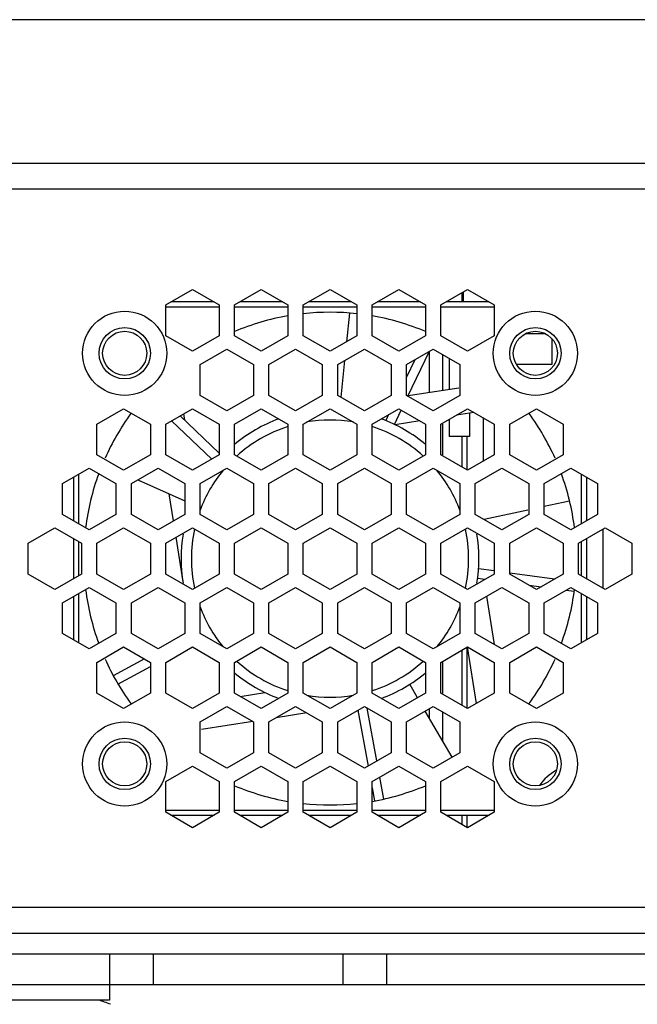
# Model space of a CAD drawing. Extents: x 0 to 420, y 0 to 297.
# Tile 72 of 75: x 370 to 382, y 193 to 212. Entities that reach past the tile are written whole.
import ezdxf

# ---------------------------------------------------------------- set-up
doc = ezdxf.new("R2010")
doc.units = 0
doc.header["$LTSCALE"] = 23.1
doc.layers.get('0').update_dxf_attribs({"linetype": 'CONTINUOUS'})
for name, color, linetype in [('02___PRT_ALL_AXES', 7, 'CONTINUOUS'), ('AXES', 7, 'CONTINUOUS'), ('DIM_PILOTEES', 7, 'CONTINUOUS')]:
    doc.layers.add(name, color=color, linetype=linetype)
doc.dimstyles.get("Standard").update_dxf_attribs({"dimtxt": 2.5, "dimasz": 2.5, "dimexe": 1.25, "dimexo": 0.625, "dimtad": 1, "dimcen": 2.5, "dimazin": 3, "dimtfac": 1, "dimtmove": 0, "dimatfit": 3})

# ---------------------------------------------------------------- blocks, each defined once
blk = doc.blocks.new('_FILLED')
at = {"color": 0, "linetype": 'BYBLOCK'}
blk.add_solid([(0, 0), (-1, 0.1429), (-1, -0.1429)], dxfattribs=at)
blk = doc.blocks.new('*D5')
at = {"layer": 'DIM_PILOTEES', "color": 2, "linetype": 'CONTINUOUS'}
for p, q in [((190.124, 209.109), (190.124, 278.743)), ((390.124, 209.109), (390.124, 278.743)), ((190.124, 276.743), (290.124, 276.743)), ((390.124, 276.743), (290.124, 276.743))]:
    blk.add_line(p, q, dxfattribs=at)
at = {"layer": 'DIM_PILOTEES', "color": 2, "linetype": 'CONTINUOUS', "xscale": 3.5, "yscale": 3.5, "zscale": 3.5, "rotation": 180}
blk.add_blockref('_FILLED', (190.124, 276.743), dxfattribs=at)
at = {"layer": 'DIM_PILOTEES', "color": 2, "linetype": 'CONTINUOUS', "xscale": 3.5, "yscale": 3.5, "zscale": 3.5}
blk.add_blockref('_FILLED', (390.124, 276.743), dxfattribs=at)

msp = doc.modelspace()

# ---------------------------------------------------------------- linework, layer by layer
at = {"color": 7, "linetype": 'CONTINUOUS'}
for p, q in [((386.064, 212.134), (360.114, 212.134)), ((387.124, 209.334), (193.224, 209.334)), ((387.224, 208.834), (193.024, 208.834)), ((372.424, 206.576), (372.944, 206.876)), ((372.944, 206.876), (373.464, 206.576)), ((373.764, 206.576), (374.284, 206.876)), ((374.284, 206.876), (374.804, 206.576)), ((375.104, 206.576), (375.624, 206.876)), ((375.624, 206.876), (376.144, 206.576)), ((376.444, 206.576), (376.964, 206.876)), ((376.964, 206.876), (377.484, 206.576)), ((377.784, 206.576), (378.304, 206.876)), ((378.193, 206.812), (378.193, 206.634)), ((378.219, 206.827), (378.219, 206.634)), ((378.304, 206.876), (378.824, 206.576)), ((373.364, 206.634), (372.525, 206.634)), ((374.704, 206.634), (373.865, 206.634)), ((376.044, 206.634), (375.205, 206.634)), ((377.384, 206.634), (376.545, 206.634)), ((378.724, 206.634), (377.885, 206.634)), ((372.424, 205.976), (372.424, 206.576)), ((373.464, 206.534), (372.424, 206.534)), ((373.464, 206.576), (373.464, 205.976)), ((373.764, 205.976), (373.764, 206.576)), ((374.804, 206.534), (373.764, 206.534)), ((374.804, 206.576), (374.804, 205.976)), ((375.104, 205.976), (375.104, 206.576)), ((376.144, 206.534), (375.104, 206.534)), ((376.002, 206.419), (375.945, 205.86)), ((376.144, 206.576), (376.144, 205.976)), ((376.444, 205.976), (376.444, 206.576)), ((377.484, 206.534), (376.444, 206.534)), ((377.484, 206.576), (377.484, 205.976)), ((377.784, 205.976), (377.784, 206.576)), ((378.824, 206.534), (377.784, 206.534)), ((378.824, 206.576), (378.824, 205.976)), ((372.944, 205.675), (372.424, 205.976)), ((373.464, 205.976), (372.944, 205.675)), ((374.284, 205.675), (373.764, 205.976)), ((374.804, 205.976), (374.284, 205.675)), ((375.624, 205.675), (375.104, 205.976)), ((376.144, 205.976), (375.624, 205.675)), ((376.964, 205.675), (376.444, 205.976)), ((377.484, 205.976), (376.964, 205.675)), ((378.304, 205.675), (377.784, 205.976)), ((378.824, 205.976), (378.304, 205.675)), ((379.944, 205.921), (379.944, 205.414)), ((373.094, 205.415), (373.614, 205.716)), ((373.614, 205.716), (374.134, 205.415)), ((374.434, 205.415), (374.954, 205.716)), ((374.954, 205.716), (375.474, 205.415)), ((375.774, 205.415), (376.294, 205.716)), ((376.294, 205.716), (376.814, 205.415)), ((377.114, 205.415), (377.634, 205.716)), ((377.142, 204.802), (377.56, 205.673)), ((377.56, 204.874), (377.56, 205.673)), ((377.634, 205.716), (378.154, 205.415)), ((375.906, 205.492), (375.833, 204.781)), ((377.277, 205.509), (377.114, 205.17)), ((377.819, 204.915), (377.819, 205.609)), ((377.944, 205.537), (377.944, 204.934)), ((373.094, 204.815), (373.094, 205.415)), ((374.134, 205.415), (374.134, 204.815)), ((374.434, 204.815), (374.434, 205.415)), ((375.474, 205.415), (375.474, 204.815)), ((375.774, 204.815), (375.774, 205.415)), ((376.814, 205.415), (376.814, 204.815)), ((377.114, 204.815), (377.114, 205.415)), ((378.154, 205.415), (378.154, 204.815)), ((379.944, 205.414), (379.256, 205.414)), ((377.146, 204.809), (378.131, 204.964)), ((373.614, 204.515), (373.094, 204.815)), ((374.134, 204.815), (373.614, 204.515)), ((374.954, 204.515), (374.434, 204.815)), ((375.474, 204.815), (374.954, 204.515)), ((376.294, 204.515), (375.774, 204.815)), ((376.814, 204.815), (376.294, 204.515)), ((377.634, 204.515), (377.114, 204.815)), ((378.154, 204.815), (377.634, 204.515)), ((371.084, 204.255), (371.604, 204.555)), ((371.604, 204.555), (372.124, 204.255)), ((372.424, 204.255), (372.944, 204.555)), ((372.944, 204.555), (373.464, 204.255)), ((373.764, 204.255), (374.284, 204.555)), ((374.284, 204.555), (374.804, 204.255)), ((375.104, 204.255), (375.624, 204.555)), ((375.624, 204.555), (376.144, 204.255)), ((376.444, 204.255), (376.964, 204.555)), ((376.878, 204.249), (377.011, 204.528)), ((376.964, 204.555), (377.484, 204.255)), ((377.784, 204.255), (378.304, 204.555)), ((378.304, 204.555), (378.824, 204.255)), ((379.124, 204.255), (379.644, 204.555)), ((379.644, 204.555), (380.164, 204.255)), ((372.537, 204.32), (373.322, 203.572)), ((373.464, 203.691), (372.703, 204.416)), ((372.771, 204.455), (372.791, 204.333)), ((376.765, 204.44), (376.709, 204.324)), ((377.375, 204.318), (376.892, 204.242)), ((377.944, 204.347), (377.944, 204.014)), ((378.428, 204.484), (378.089, 204.431)), ((378.344, 204.471), (378.344, 204.014)), ((378.606, 204.381), (378.606, 203.529)), ((371.084, 203.655), (371.084, 204.255)), ((372.124, 204.255), (372.124, 203.655)), ((372.424, 203.655), (372.424, 204.255)), ((373.464, 204.255), (373.464, 203.655)), ((373.764, 203.655), (373.764, 204.255)), ((374.804, 204.255), (374.804, 203.655)), ((375.104, 203.655), (375.104, 204.255)), ((376.144, 204.255), (376.144, 203.655)), ((376.444, 203.655), (376.444, 204.255)), ((377.484, 204.255), (377.484, 203.655)), ((377.784, 203.655), (377.784, 204.255)), ((377.819, 203.655), (377.819, 204.255)), ((378.824, 204.255), (378.824, 203.655)), ((379.124, 203.655), (379.124, 204.255)), ((380.164, 204.255), (380.164, 203.655)), ((378.344, 204.014), (377.944, 204.014)), ((378.193, 204.014), (378.193, 203.419)), ((378.287, 204.014), (378.287, 203.365)), ((371.604, 203.354), (371.084, 203.655)), ((372.124, 203.655), (371.604, 203.354)), ((372.944, 203.354), (372.424, 203.655)), ((373.464, 203.655), (372.944, 203.354)), ((374.284, 203.354), (373.764, 203.655)), ((374.804, 203.655), (374.284, 203.354)), ((375.624, 203.354), (375.104, 203.655)), ((376.144, 203.655), (375.624, 203.354)), ((376.964, 203.354), (376.444, 203.655)), ((377.484, 203.655), (376.964, 203.354)), ((378.304, 203.354), (377.784, 203.655)), ((378.824, 203.655), (378.304, 203.354)), ((379.644, 203.354), (379.124, 203.655)), ((380.164, 203.655), (379.644, 203.354)), ((370.414, 203.095), (370.934, 203.395)), ((370.934, 203.395), (371.454, 203.095)), ((371.754, 203.095), (372.274, 203.395)), ((372.274, 203.395), (372.794, 203.095)), ((373.094, 203.095), (373.614, 203.395)), ((373.614, 203.395), (374.134, 203.095)), ((374.434, 203.095), (374.954, 203.395)), ((374.954, 203.395), (375.474, 203.095)), ((375.774, 203.095), (376.294, 203.395)), ((376.294, 203.395), (376.814, 203.095)), ((377.114, 203.095), (377.634, 203.395)), ((377.634, 203.395), (378.154, 203.095)), ((378.454, 203.095), (378.974, 203.395)), ((378.974, 203.395), (379.494, 203.095)), ((379.794, 203.095), (380.314, 203.395)), ((380.314, 203.395), (380.834, 203.095)), ((370.624, 203.216), (370.624, 202.373)), ((370.724, 203.274), (370.724, 202.315)), ((371.879, 203.167), (372.794, 202.761)), ((380.524, 202.315), (380.524, 203.274)), ((380.624, 202.373), (380.624, 203.216)), ((370.414, 202.494), (370.414, 203.095)), ((371.454, 203.095), (371.454, 202.494)), ((371.754, 202.494), (371.754, 203.095)), ((372.794, 203.095), (372.794, 202.494)), ((373.094, 202.494), (373.094, 203.095)), ((374.134, 203.095), (374.134, 202.494)), ((374.434, 202.494), (374.434, 203.095)), ((375.474, 203.095), (375.474, 202.494)), ((375.774, 202.494), (375.774, 203.095)), ((376.814, 203.095), (376.814, 202.494)), ((377.114, 202.494), (377.114, 203.095)), ((378.154, 203.095), (378.154, 202.494)), ((378.454, 202.494), (378.454, 203.095)), ((379.494, 203.095), (379.494, 202.494)), ((379.794, 202.494), (379.794, 203.095)), ((380.834, 203.095), (380.834, 202.494)), ((372.574, 202.367), (372.49, 202.896)), ((379.476, 202.578), (378.625, 202.396)), ((380.292, 202.753), (379.794, 202.647)), ((370.934, 202.194), (370.414, 202.494)), ((371.454, 202.494), (370.934, 202.194)), ((372.274, 202.194), (371.754, 202.494)), ((372.794, 202.494), (372.274, 202.194)), ((373.614, 202.194), (373.094, 202.494)), ((374.134, 202.494), (373.614, 202.194)), ((374.954, 202.194), (374.434, 202.494)), ((375.474, 202.494), (374.954, 202.194)), ((376.294, 202.194), (375.774, 202.494)), ((376.814, 202.494), (376.294, 202.194)), ((377.634, 202.194), (377.114, 202.494)), ((378.154, 202.494), (377.634, 202.194)), ((378.974, 202.194), (378.454, 202.494)), ((379.494, 202.494), (378.974, 202.194)), ((380.314, 202.194), (379.794, 202.494)), ((380.834, 202.494), (380.314, 202.194)), ((369.744, 201.934), (370.264, 202.234)), ((370.264, 202.234), (370.784, 201.934)), ((371.084, 201.934), (371.604, 202.234)), ((371.604, 202.234), (372.124, 201.934)), ((372.424, 201.934), (372.944, 202.234)), ((372.944, 202.234), (373.464, 201.934)), ((373.764, 201.934), (374.284, 202.234)), ((374.284, 202.234), (374.804, 201.934)), ((375.104, 201.934), (375.624, 202.234)), ((375.624, 202.234), (376.144, 201.934)), ((376.444, 201.934), (376.964, 202.234)), ((376.964, 202.234), (377.484, 201.934)), ((377.784, 201.934), (378.304, 202.234)), ((378.304, 202.234), (378.824, 201.934)), ((379.124, 201.934), (379.644, 202.234)), ((379.644, 202.234), (380.164, 201.934)), ((380.464, 201.934), (380.984, 202.234)), ((380.936, 202.207), (380.936, 201.061)), ((380.984, 202.234), (381.504, 201.934)), ((370.624, 202.026), (370.624, 201.241)), ((372.76, 201.183), (372.624, 202.049)), ((380.624, 201.241), (380.624, 202.026)), ((369.744, 201.334), (369.744, 201.934)), ((370.724, 201.969), (370.724, 201.299)), ((370.784, 201.934), (370.784, 201.334)), ((371.084, 201.334), (371.084, 201.934)), ((372.124, 201.934), (372.124, 201.334)), ((372.424, 201.334), (372.424, 201.934)), ((373.464, 201.934), (373.464, 201.334)), ((373.764, 201.334), (373.764, 201.934)), ((374.804, 201.934), (374.804, 201.334)), ((375.104, 201.334), (375.104, 201.934)), ((376.144, 201.934), (376.144, 201.334)), ((376.444, 201.334), (376.444, 201.934)), ((377.484, 201.934), (377.484, 201.334)), ((377.784, 201.334), (377.784, 201.934)), ((378.824, 201.934), (378.824, 201.334)), ((379.124, 201.334), (379.124, 201.934)), ((380.164, 201.934), (380.164, 201.334)), ((380.464, 201.334), (380.464, 201.934)), ((380.524, 201.299), (380.524, 201.969)), ((381.504, 201.934), (381.504, 201.334)), ((378.824, 201.393), (378.518, 201.434)), ((370.264, 201.033), (369.744, 201.334)), ((370.784, 201.334), (370.264, 201.033)), ((371.604, 201.033), (371.084, 201.334)), ((372.124, 201.334), (371.604, 201.033)), ((372.944, 201.033), (372.424, 201.334)), ((373.464, 201.334), (372.944, 201.033)), ((374.284, 201.033), (373.764, 201.334)), ((374.804, 201.334), (374.284, 201.033)), ((375.624, 201.033), (375.104, 201.334)), ((376.144, 201.334), (375.624, 201.033)), ((376.964, 201.033), (376.444, 201.334)), ((377.484, 201.334), (376.964, 201.033)), ((378.304, 201.033), (377.784, 201.334)), ((378.824, 201.334), (378.304, 201.033)), ((378.499, 201.25), (378.646, 201.231)), ((379.644, 201.033), (379.124, 201.334)), ((379.996, 201.236), (379.127, 201.352)), ((380.164, 201.334), (379.644, 201.033)), ((380.984, 201.033), (380.464, 201.334)), ((381.504, 201.334), (380.984, 201.033)), ((370.414, 200.774), (370.934, 201.074)), ((370.934, 201.074), (371.454, 200.774)), ((371.754, 200.774), (372.274, 201.074)), ((372.274, 201.074), (372.794, 200.774)), ((373.094, 200.774), (373.614, 201.074)), ((373.614, 201.074), (374.134, 200.774)), ((374.434, 200.774), (374.954, 201.074)), ((374.954, 201.074), (375.474, 200.774)), ((375.774, 200.774), (376.294, 201.074)), ((376.294, 201.074), (376.814, 200.774)), ((377.114, 200.774), (377.634, 201.074)), ((377.634, 201.074), (378.154, 200.774)), ((378.454, 200.774), (378.974, 201.074)), ((378.623, 201.234), (378.625, 201.219)), ((378.974, 201.074), (379.494, 200.774)), ((379.501, 201.116), (379.734, 201.085)), ((379.794, 200.774), (380.314, 201.074)), ((380.314, 201.074), (380.834, 200.774)), ((370.624, 200.895), (370.624, 200.052)), ((370.724, 200.953), (370.724, 199.994)), ((378.675, 200.901), (378.823, 199.96)), ((380.222, 201.02), (380.382, 200.999)), ((380.524, 199.994), (380.524, 200.953)), ((380.624, 200.052), (380.624, 200.895)), ((370.414, 200.173), (370.414, 200.774)), ((371.454, 200.774), (371.454, 200.173)), ((371.754, 200.173), (371.754, 200.774)), ((372.794, 200.774), (372.794, 200.173)), ((373.094, 200.173), (373.094, 200.774)), ((374.134, 200.774), (374.134, 200.173)), ((374.434, 200.173), (374.434, 200.774)), ((375.474, 200.774), (375.474, 200.173)), ((375.774, 200.173), (375.774, 200.774)), ((376.814, 200.774), (376.814, 200.173)), ((377.114, 200.173), (377.114, 200.774)), ((378.154, 200.774), (378.154, 200.173)), ((378.454, 200.173), (378.454, 200.774)), ((379.494, 200.774), (379.494, 200.173)), ((379.794, 200.173), (379.794, 200.774)), ((380.834, 200.774), (380.834, 200.173)), ((370.934, 199.873), (370.414, 200.173)), ((371.454, 200.173), (370.934, 199.873)), ((372.274, 199.873), (371.754, 200.173)), ((372.794, 200.173), (372.274, 199.873)), ((373.614, 199.873), (373.094, 200.173)), ((374.134, 200.173), (373.614, 199.873)), ((374.954, 199.873), (374.434, 200.173)), ((375.474, 200.173), (374.954, 199.873)), ((376.294, 199.873), (375.774, 200.173)), ((376.814, 200.173), (376.294, 199.873)), ((377.634, 199.873), (377.114, 200.173)), ((378.154, 200.173), (377.634, 199.873)), ((378.974, 199.873), (378.454, 200.173)), ((379.494, 200.173), (378.974, 199.873)), ((380.314, 199.873), (379.794, 200.173)), ((380.834, 200.173), (380.314, 199.873)), ((371.084, 199.613), (371.604, 199.913)), ((371.604, 199.913), (372.124, 199.613)), ((372.424, 199.613), (372.944, 199.913)), ((372.944, 199.913), (373.464, 199.613)), ((373.764, 199.613), (374.284, 199.913)), ((374.284, 199.913), (374.804, 199.613)), ((375.104, 199.613), (375.624, 199.913)), ((375.624, 199.913), (376.144, 199.613)), ((376.444, 199.613), (376.964, 199.913)), ((376.964, 199.913), (377.484, 199.613)), ((377.784, 199.613), (378.304, 199.913)), ((378.287, 199.903), (378.287, 198.723)), ((378.304, 199.913), (378.824, 199.613)), ((378.477, 198.812), (378.304, 199.913)), ((379.124, 199.613), (379.644, 199.913)), ((379.644, 199.913), (380.164, 199.613)), ((378.193, 199.849), (378.193, 198.777)), ((371.084, 199.013), (371.084, 199.613)), ((372.01, 199.679), (371.402, 199.351)), ((371.493, 199.191), (372.124, 199.532)), ((372.124, 199.613), (372.124, 199.013)), ((372.424, 199.013), (372.424, 199.613)), ((373.464, 199.613), (373.464, 199.013)), ((373.764, 199.013), (373.764, 199.613)), ((374.804, 199.613), (374.804, 199.013)), ((375.104, 199.013), (375.104, 199.613)), ((376.144, 199.613), (376.144, 199.013)), ((376.444, 199.013), (376.444, 199.613)), ((377.484, 199.613), (377.484, 199.013)), ((377.784, 199.013), (377.784, 199.613)), ((377.819, 199.013), (377.819, 199.613)), ((378.824, 199.613), (378.824, 199.013)), ((379.124, 199.013), (379.124, 199.613)), ((380.164, 199.613), (380.164, 199.013)), ((377.33, 198.923), (377.178, 199.185)), ((371.604, 198.712), (371.084, 199.013)), ((372.124, 199.013), (371.604, 198.712)), ((372.944, 198.712), (372.424, 199.013)), ((373.464, 199.013), (372.944, 198.712)), ((374.284, 198.712), (373.764, 199.013)), ((373.874, 198.949), (374.357, 199.025)), ((374.804, 199.013), (374.284, 198.712)), ((375.624, 198.712), (375.104, 199.013)), ((376.144, 199.013), (375.624, 198.712)), ((376.964, 198.712), (376.444, 199.013)), ((377.484, 199.013), (376.964, 198.712)), ((378.304, 198.712), (377.784, 199.013)), ((378.824, 199.013), (378.304, 198.712)), ((379.644, 198.712), (379.124, 199.013)), ((380.164, 199.013), (379.644, 198.712)), ((373.094, 198.453), (373.614, 198.753)), ((373.614, 198.753), (374.134, 198.453)), ((374.434, 198.453), (374.954, 198.753)), ((374.954, 198.753), (375.474, 198.453)), ((375.774, 198.453), (376.294, 198.753)), ((376.294, 198.753), (376.814, 198.453)), ((377.114, 198.453), (377.634, 198.753)), ((377.634, 198.753), (378.154, 198.453)), ((375.172, 198.627), (374.574, 198.533)), ((376.167, 198.679), (376.366, 197.593)), ((376.535, 197.691), (376.346, 198.723)), ((378.002, 197.764), (377.48, 198.664)), ((377.56, 198.526), (377.56, 198.71)), ((377.819, 198.08), (377.819, 198.646)), ((373.094, 197.852), (373.094, 198.453)), ((374.119, 198.461), (373.118, 198.304)), ((374.134, 198.453), (374.134, 197.852)), ((374.434, 197.852), (374.434, 198.453)), ((375.474, 198.453), (375.474, 197.852)), ((375.774, 197.852), (375.774, 198.453)), ((376.814, 198.453), (376.814, 197.852)), ((377.114, 197.852), (377.114, 198.453)), ((378.154, 198.453), (378.154, 197.852)), ((373.614, 197.552), (373.094, 197.852)), ((374.134, 197.852), (373.614, 197.552)), ((374.954, 197.552), (374.434, 197.852)), ((375.474, 197.852), (374.954, 197.552)), ((376.294, 197.552), (375.774, 197.852)), ((376.814, 197.852), (376.294, 197.552)), ((377.634, 197.552), (377.114, 197.852)), ((378.154, 197.852), (377.634, 197.552)), ((372.424, 197.292), (372.944, 197.592)), ((372.944, 197.592), (373.464, 197.292)), ((373.764, 197.292), (374.284, 197.592)), ((374.284, 197.592), (374.804, 197.292)), ((375.104, 197.292), (375.624, 197.592)), ((375.624, 197.592), (376.144, 197.292)), ((376.444, 197.292), (376.964, 197.592)), ((376.964, 197.592), (377.484, 197.292)), ((377.784, 197.292), (378.304, 197.592)), ((378.304, 197.592), (378.824, 197.292)), ((372.424, 196.692), (372.424, 197.292)), ((373.464, 197.292), (373.464, 196.692)), ((373.764, 196.692), (373.764, 197.292)), ((374.804, 197.292), (374.804, 196.692)), ((375.104, 196.692), (375.104, 197.292)), ((376.144, 197.292), (376.144, 196.692)), ((376.444, 196.692), (376.444, 197.292)), ((376.671, 196.949), (376.593, 197.378)), ((377.484, 197.292), (377.484, 196.692)), ((377.784, 196.692), (377.784, 197.292)), ((378.824, 197.292), (378.824, 196.692)), ((376.444, 197.165), (376.491, 196.913)), ((372.424, 196.734), (373.464, 196.734)), ((372.944, 196.392), (372.424, 196.692)), ((372.525, 196.634), (373.364, 196.634)), ((373.464, 196.692), (372.944, 196.392)), ((373.764, 196.734), (374.804, 196.734)), ((374.284, 196.392), (373.764, 196.692)), ((373.865, 196.634), (374.704, 196.634)), ((374.804, 196.692), (374.284, 196.392)), ((375.104, 196.734), (376.144, 196.734)), ((375.624, 196.392), (375.104, 196.692)), ((375.205, 196.634), (376.044, 196.634)), ((376.144, 196.692), (375.624, 196.392)), ((376.444, 196.734), (377.484, 196.734)), ((376.964, 196.392), (376.444, 196.692)), ((376.545, 196.634), (377.384, 196.634)), ((377.484, 196.692), (376.964, 196.392)), ((377.784, 196.734), (378.824, 196.734)), ((378.304, 196.392), (377.784, 196.692)), ((377.885, 196.634), (378.724, 196.634)), ((378.193, 196.634), (378.193, 196.456)), ((378.287, 196.634), (378.287, 196.402)), ((378.824, 196.692), (378.304, 196.392)), ((387.124, 194.834), (193.124, 194.834)), ((190.124, 194.334), (390.124, 194.334)), ((190.684, 193.934), (389.564, 193.934)), ((371.335, 193.334), (371.335, 193.934)), ((372.183, 193.334), (372.183, 193.934)), ((375.88, 193.334), (375.88, 193.934)), ((376.729, 193.334), (376.729, 193.934)), ((313.124, 193.334), (384.084, 193.334)), ((371.33, 193.334), (371.33, 193.034)), ((371.33, 193.034), (366.33, 193.034))]:
    msp.add_line(p, q, dxfattribs=at)
at = {"color": 2, "linetype": 'CONTINUOUS'}
msp.add_line((379.825, 206.014), (379.423, 206.014), dxfattribs=at)
at = {"color": 7, "linetype": 'CONTINUOUS'}
for centre, radius in [((371.624, 205.634), 0.82), ((379.624, 205.634), 0.82), ((371.624, 205.634), 0.5), ((379.624, 205.634), 0.5), ((371.624, 197.634), 0.82), ((379.624, 197.634), 0.82), ((371.624, 197.634), 0.5), ((379.624, 197.634), 0.5)]:
    msp.add_circle(centre, radius, dxfattribs=at)
for centre, radius, start, end in [((375.624, 201.634), 2.9, 110.076, 129.9351), ((375.624, 201.634), 2.7, 80.3971, 99.6029), ((375.624, 201.634), 2.9, 50.0649, 69.924), ((375.624, 201.634), 2.7, 107.7024, 132.2976), ((375.624, 201.634), 2.7, 47.7024, 72.2976), ((375.624, 201.634), 2.7, 140.3957, 159.6043), ((375.624, 201.634), 2.7, 20.3957, 39.6043), ((375.624, 201.634), 2.7, 167.7024, 192.2976), ((375.624, 201.634), 2.7, 347.7024, 12.2976), ((375.624, 201.634), 2.9, 170.5263, 189.4737), ((375.624, 201.634), 2.9, 350.5263, 9.4737), ((375.624, 201.634), 2.7, 200.3957, 219.6043), ((375.624, 201.634), 2.7, 320.3957, 339.6043), ((375.624, 201.634), 2.7, 227.7024, 252.2976), ((375.624, 201.634), 2.7, 287.7024, 312.2976), ((375.624, 201.634), 2.9, 230.0649, 249.924), ((375.624, 201.634), 2.9, 290.076, 309.9351), ((375.624, 201.634), 2.7, 260.3971, 279.6029), ((369.832, 189.026), 4.208, 68.853, 72.2688)]:
    msp.add_arc(centre, radius, start, end, dxfattribs=at)
at = {"layer": '02___PRT_ALL_AXES', "color": 7, "linetype": 'CONTINUOUS'}
msp.add_line((379.825, 206.014), (379.423, 206.014), dxfattribs=at)
at = {"layer": 'AXES', "color": 7, "linetype": 'CONTINUOUS'}
for centre in [(371.624, 205.634), (379.624, 205.634), (371.624, 197.634), (379.624, 197.634)]:
    msp.add_circle(centre, 0.43, dxfattribs=at)
for start, end in [(83.7742, 96.2258), (99.8399, 112.8167), (67.1833, 80.1601), (143.9514, 155.9519), (24.0481, 36.0486), (159.8387, 172.8099), (7.1901, 20.1613), (187.1901, 200.1613), (339.8387, 352.8099), (204.0481, 216.0486), (323.9514, 335.9519), (247.1833, 260.1601), (279.8399, 292.8167), (263.7742, 276.2258)]:
    msp.add_arc((375.624, 201.634), 4.8, start, end, dxfattribs=at)
at = {"layer": 'AXES', "color": 3, "linetype": 'CONTINUOUS'}
msp.add_arc((380.518, 196.634), 1, 118.9423, 144.6722, dxfattribs=at)

# ---------------------------------------------------------------- dimensions: what is measured, and where the dimension line sits
at = {"layer": 'DIM_PILOTEES', "color": 2, "linetype": 'CONTINUOUS'}
dim = msp.add_linear_dim(base=(190.124, 276.743), p1=(390.124, 209.109), p2=(190.124, 209.109), angle=180, dimstyle='Standard', dxfattribs=at)
dim.commit()
dim.dimension.update_dxf_attribs({"geometry": '*D5', "text_midpoint": (281.365, 276.743), "dimtype": 128})

doc.saveas('drawing.dxf')
